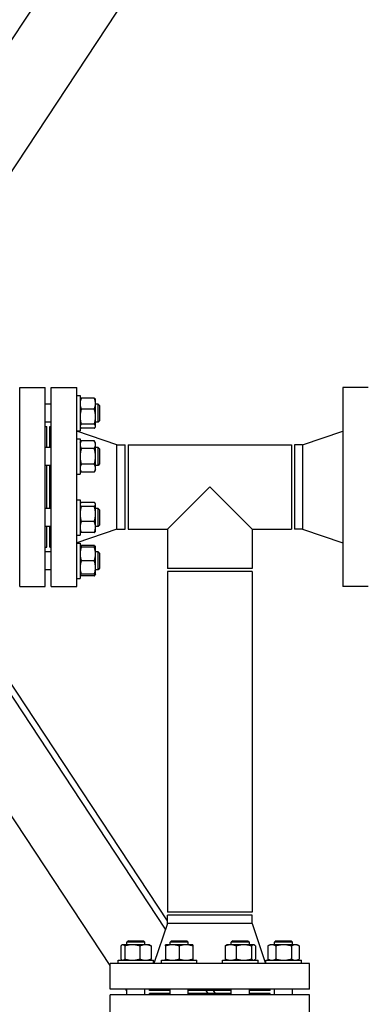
# Model space of a CAD drawing. Header units: inches. Extents: x 36 to 1719, y -84 to 1122.
# Tile 8 of 256: x 290 to 305, y 287 to 328. Entities that reach past the tile are written whole.
import ezdxf

# ---------------------------------------------------------------- set-up
doc = ezdxf.new("R2010")
doc.units = ezdxf.units.IN
doc.header["$LTSCALE"] = 48
doc.header["$MEASUREMENT"] = 0
doc.layers.add('Dimension (ANSI)', color=7, linetype='Continuous', lineweight=25)
doc.layers.add('Visible (ANSI)', color=7, linetype='Continuous', lineweight=30)
doc.styles.add('Note Text (ANSI)', font='tahoma.ttf')
doc.dimstyles.new('Architectural (ANSI)', dxfattribs={"dimscale": 48, "dimtxt": 0.125, "dimasz": 0.098425, "dimexe": 0.125, "dimexo": 0.0625, "dimgap": 0.031496, "dimtad": 0, "dimtih": 1, "dimtoh": 1, "dimdec": 4, "dimrnd": 1e-08, "dimzin": 3, "dimdsep": 46, "dimlunit": 4, "dimtxsty": 'Note Text (ANSI)', "dimcen": 0.09, "dimdle": 0.393701, "dimclrd": 256, "dimclre": 256, "dimclrt": 256, "dimadec": 0, "dimazin": 3, "dimtfac": 0.96, "dimtofl": 0, "dimtmove": 0, "dimatfit": 3, "dimfxl": 1, "dimfrac": 2, "dimtolj": 1, "dimtzin": 12, "dimlwd": -1, "dimlwe": -1, "dimarcsym": 0})

# ---------------------------------------------------------------- blocks, each defined once
blk = doc.blocks.new('*D14')
at = {"layer": 'Defpoints', "color": 0, "transparency": 16777216}
for p in [(253.414, 551.717), (119.711, 239.148), (347.163, 239.148)]:
    blk.add_point(p, dxfattribs=at)
at = {"layer": 'Dimension (ANSI)', "transparency": 16777216}
for p, q in [((250.414, 551.717), (113.711, 551.717)), ((119.711, 546.993), (119.711, 398.948)), ((119.711, 243.872), (119.711, 388.349)), ((344.163, 239.148), (113.711, 239.148))]:
    blk.add_line(p, q, dxfattribs=at)
for points in [[(118.924, 546.993), (120.499, 546.993), (119.711, 551.717)], [(118.924, 243.872), (120.499, 243.872), (119.711, 239.148)]]:
    blk.add_solid(points, dxfattribs=at)
at = {"layer": 'Dimension (ANSI)', "transparency": 16777216, "insert": (99.753, 397.437), "char_height": 6, "attachment_point": 1, "style": 'Note Text (ANSI)'}
blk.add_mtext('\\A1;26\'-0 9/16"', dxfattribs=at)

msp = doc.modelspace()

# ---------------------------------------------------------------- linework, layer by layer
at = {"layer": 'Visible (ANSI)'}
for p, q in [((286.60013, 322.09093), (314.0414, 363.75759)), ((287.01789, 317.27093), (316.54685, 362.10752)), ((290.2979, 312.79093), (291.3579, 312.79093)), ((290.2979, 304.54093), (290.2979, 312.79093)), ((291.3579, 304.54093), (291.3579, 312.79093)), ((291.6029, 312.79093), (292.6629, 312.79093)), ((291.6029, 304.54093), (291.6029, 312.79093)), ((292.6629, 304.54093), (292.6629, 312.79093)), ((304.7329, 312.79093), (303.6729, 312.79093)), ((303.6729, 312.79093), (303.6729, 304.54093)), ((292.6629, 312.45847), (292.7969, 312.45847)), ((292.7969, 312.45847), (292.7969, 310.98947)), ((292.7969, 312.28647), (292.80836, 312.30631)), ((293.38766, 312.35136), (292.84714, 312.35136)), ((293.4379, 312.28647), (293.42645, 312.30631)), ((293.4379, 312.12172), (293.4379, 312.28647)), ((291.6029, 312.09897), (291.3579, 312.09897)), ((293.38766, 311.89208), (292.84714, 311.89208)), ((293.4379, 311.57838), (293.4379, 312.12172)), ((293.5429, 312.09897), (293.4379, 312.09897)), ((293.6054, 312.03647), (293.5429, 312.09897)), ((293.5429, 311.34897), (293.5429, 312.09897)), ((293.6054, 312.03647), (293.6054, 311.41147)), ((293.4379, 311.18064), (293.4379, 311.57838)), ((291.6029, 311.34897), (291.3579, 311.34897)), ((291.3579, 311.16593), (291.4179, 311.16593)), ((291.4179, 310.30761), (291.4179, 311.16593)), ((291.5429, 311.16593), (291.6029, 311.16593)), ((291.5429, 310.30761), (291.5429, 311.16593)), ((292.7969, 311.16147), (292.80836, 311.14163)), ((293.38766, 311.26469), (292.84714, 311.26469)), ((293.38766, 311.09658), (292.84714, 311.09658)), ((293.4379, 311.16147), (293.42645, 311.14163)), ((293.5429, 311.34897), (293.4379, 311.34897)), ((293.4379, 311.16147), (293.4379, 311.18064)), ((293.6054, 311.41147), (293.5429, 311.34897)), ((292.6629, 310.98947), (292.7969, 310.98947)), ((294.3229, 310.41593), (292.6629, 310.97593)), ((292.6629, 310.66711), (292.7969, 310.66711)), ((292.7969, 310.66711), (292.7969, 309.19811)), ((302.0129, 310.41593), (303.6729, 310.97593)), ((291.6029, 310.30761), (291.3579, 310.30761)), ((292.7969, 310.49511), (292.84714, 310.58213)), ((293.38766, 310.58213), (292.84714, 310.58213)), ((293.38766, 310.25737), (292.84714, 310.25737)), ((293.4379, 310.49511), (293.38766, 310.58213)), ((293.4379, 310.41975), (293.4379, 310.49511)), ((293.4379, 309.93261), (293.4379, 310.41975)), ((293.5429, 310.30761), (293.4379, 310.30761)), ((293.6054, 310.24511), (293.5429, 310.30761)), ((293.5429, 309.55761), (293.5429, 310.30761)), ((293.6054, 310.24511), (293.6054, 309.62011)), ((294.3229, 310.41593), (294.6629, 310.41593)), ((294.3229, 306.91593), (294.3229, 310.41593)), ((294.6629, 306.91593), (294.6629, 310.41593)), ((294.7879, 310.41593), (301.5479, 310.41593)), ((294.7879, 310.41593), (294.7879, 306.91593)), ((301.5479, 310.41593), (301.5479, 306.91593)), ((302.0129, 310.41593), (301.6729, 310.41593)), ((301.6729, 310.41593), (301.6729, 306.91593)), ((302.0129, 310.41593), (302.0129, 306.91593)), ((293.4379, 309.44547), (293.4379, 309.93261)), ((291.6029, 309.55761), (291.3579, 309.55761)), ((291.4179, 307.77425), (291.4179, 309.55761)), ((291.5429, 307.77425), (291.5429, 309.55761)), ((293.38766, 309.60785), (292.84714, 309.60785)), ((293.5429, 309.55761), (293.4379, 309.55761)), ((293.4379, 309.37011), (293.4379, 309.44547)), ((293.6054, 309.62011), (293.5429, 309.55761)), ((292.6629, 309.19811), (292.7969, 309.19811)), ((292.7969, 309.37011), (292.84714, 309.28309)), ((293.38766, 309.28309), (292.84714, 309.28309)), ((293.4379, 309.37011), (293.38766, 309.28309)), ((298.1679, 308.66593), (296.4179, 306.91593)), ((299.9179, 306.91593), (298.1679, 308.66593)), ((292.6629, 308.13375), (292.7969, 308.13375)), ((292.7969, 308.13375), (292.7969, 306.66475)), ((292.7969, 307.96175), (292.80836, 307.98159)), ((293.38766, 308.02663), (292.84714, 308.02663)), ((293.38766, 307.85852), (292.84714, 307.85852)), ((293.4379, 307.96175), (293.42645, 307.98159)), ((293.4379, 307.94258), (293.4379, 307.96175)), ((293.4379, 307.54483), (293.4379, 307.94258)), ((291.6029, 307.77425), (291.3579, 307.77425)), ((293.5429, 307.77425), (293.4379, 307.77425)), ((293.4379, 307.0015), (293.4379, 307.54483)), ((293.6054, 307.71175), (293.5429, 307.77425)), ((293.5429, 307.02425), (293.5429, 307.77425)), ((293.6054, 307.71175), (293.6054, 307.08675)), ((291.6029, 307.02425), (291.3579, 307.02425)), ((291.4179, 306.16593), (291.4179, 307.02425)), ((291.5429, 306.16593), (291.5429, 307.02425)), ((293.38766, 307.23114), (292.84714, 307.23114)), ((293.5429, 307.02425), (293.4379, 307.02425)), ((293.4379, 306.83675), (293.4379, 307.0015)), ((293.6054, 307.08675), (293.5429, 307.02425)), ((294.0429, 288.82687), (282.3625, 306.56232)), ((294.3229, 306.91593), (292.6629, 306.35593)), ((292.6629, 306.66475), (292.7969, 306.66475)), ((292.7969, 306.83675), (292.80836, 306.8169)), ((293.38766, 306.77186), (292.84714, 306.77186)), ((293.4379, 306.83675), (293.42645, 306.8169)), ((294.3229, 306.91593), (294.6629, 306.91593)), ((294.7879, 306.91593), (296.4179, 306.91593)), ((296.4179, 306.91593), (296.4179, 305.28593)), ((299.9179, 306.91593), (299.9179, 305.28593)), ((299.9179, 306.91593), (301.5479, 306.91593)), ((302.0129, 306.91593), (301.6729, 306.91593)), ((302.0129, 306.91593), (303.6729, 306.35593)), ((296.33973, 290.33919), (285.89898, 306.19235)), ((296.4179, 290.67501), (286.18219, 306.21686)), ((291.3579, 306.16593), (291.4179, 306.16593)), ((291.5429, 306.16593), (291.6029, 306.16593)), ((292.6629, 306.34239), (292.7969, 306.34239)), ((292.7969, 306.34239), (292.7969, 304.87339)), ((292.7969, 306.17039), (292.80836, 306.19023)), ((293.38766, 306.23527), (292.84714, 306.23527)), ((293.38766, 306.17039), (292.84714, 306.17039)), ((293.4379, 306.17039), (293.42645, 306.19023)), ((293.4379, 305.88914), (293.4379, 306.17039)), ((291.6029, 305.98289), (291.3579, 305.98289)), ((293.5429, 305.98289), (293.4379, 305.98289)), ((293.4379, 305.32664), (293.4379, 305.88914)), ((293.6054, 305.92039), (293.5429, 305.98289)), ((293.5429, 305.23289), (293.5429, 305.98289)), ((293.6054, 305.92039), (293.6054, 305.29539)), ((293.38766, 305.60789), (292.84714, 305.60789)), ((291.6029, 305.23289), (291.3579, 305.23289)), ((292.7969, 305.04539), (292.80836, 305.02554)), ((293.38766, 305.04539), (292.84714, 305.04539)), ((293.38766, 304.9805), (292.84714, 304.9805)), ((293.4379, 305.04539), (293.42645, 305.02554)), ((293.4379, 305.04539), (293.4379, 305.32664)), ((293.5429, 305.23289), (293.4379, 305.23289)), ((293.6054, 305.29539), (293.5429, 305.23289)), ((299.9179, 305.28593), (296.4179, 305.28593)), ((296.4179, 305.16093), (296.4179, 291.03593)), ((299.9179, 305.16093), (296.4179, 305.16093)), ((299.9179, 305.16093), (299.9179, 291.03593)), ((290.2979, 304.54093), (291.3579, 304.54093)), ((291.6029, 304.54093), (292.6629, 304.54093)), ((292.6629, 304.87339), (292.7969, 304.87339)), ((304.7329, 304.54093), (303.6729, 304.54093)), ((299.9179, 291.03593), (296.4179, 291.03593)), ((296.4179, 290.57093), (296.4179, 290.91093)), ((299.9179, 290.91093), (296.4179, 290.91093)), ((299.9179, 290.57093), (299.9179, 290.91093)), ((296.4179, 290.57093), (295.8579, 288.91093)), ((299.9179, 290.57093), (296.4179, 290.57093)), ((299.9179, 290.57093), (300.4779, 288.91093)), ((294.79736, 289.85343), (294.73486, 289.79093)), ((294.79736, 289.85343), (295.42236, 289.85343)), ((295.42236, 289.85343), (295.48486, 289.79093)), ((296.58872, 289.85343), (296.52622, 289.79093)), ((296.58872, 289.85343), (297.21372, 289.85343)), ((297.21372, 289.85343), (297.27622, 289.79093)), ((299.12209, 289.85343), (299.05959, 289.79093)), ((299.12209, 289.85343), (299.74709, 289.85343)), ((299.74709, 289.85343), (299.80959, 289.79093)), ((300.91345, 289.85343), (300.85095, 289.79093)), ((300.91345, 289.85343), (301.53845, 289.85343)), ((301.53845, 289.85343), (301.60095, 289.79093)), ((294.48248, 289.63569), (294.48248, 289.09517)), ((294.54736, 289.68593), (294.52752, 289.67447)), ((294.56653, 289.68593), (294.54736, 289.68593)), ((294.96428, 289.68593), (294.56653, 289.68593)), ((294.65058, 289.63569), (294.65058, 289.09517)), ((295.48486, 289.79093), (294.73486, 289.79093)), ((294.73486, 289.68593), (294.73486, 289.79093)), ((295.50761, 289.68593), (294.96428, 289.68593)), ((295.27797, 289.63569), (295.27797, 289.09517)), ((295.48486, 289.68593), (295.48486, 289.79093)), ((295.67236, 289.68593), (295.50761, 289.68593)), ((295.67236, 289.68593), (295.69221, 289.67447)), ((295.73725, 289.63569), (295.73725, 289.09517)), ((296.61997, 289.68593), (296.33872, 289.68593)), ((296.33872, 289.63569), (296.33872, 289.09517)), ((297.27622, 289.79093), (296.52622, 289.79093)), ((296.52622, 289.68593), (296.52622, 289.79093)), ((297.18247, 289.68593), (296.61997, 289.68593)), ((296.90122, 289.63569), (296.90122, 289.09517)), ((297.46372, 289.68593), (297.18247, 289.68593)), ((297.27622, 289.68593), (297.27622, 289.79093)), ((297.46372, 289.63569), (297.46372, 289.09517)), ((298.8072, 289.63569), (298.8072, 289.09517)), ((298.87209, 289.68593), (298.85224, 289.67447)), ((299.03684, 289.68593), (298.87209, 289.68593)), ((299.58017, 289.68593), (299.03684, 289.68593)), ((299.80959, 289.79093), (299.05959, 289.79093)), ((299.05959, 289.68593), (299.05959, 289.79093)), ((299.26648, 289.63569), (299.26648, 289.09517)), ((299.97792, 289.68593), (299.58017, 289.68593)), ((299.80959, 289.68593), (299.80959, 289.79093)), ((299.89387, 289.63569), (299.89387, 289.09517)), ((299.99709, 289.68593), (299.97792, 289.68593)), ((299.99709, 289.68593), (300.01693, 289.67447)), ((300.06197, 289.63569), (300.06197, 289.09517)), ((300.66345, 289.68593), (300.57643, 289.63569)), ((300.57643, 289.63569), (300.57643, 289.09517)), ((300.73881, 289.68593), (300.66345, 289.68593)), ((301.22595, 289.68593), (300.73881, 289.68593)), ((301.60095, 289.79093), (300.85095, 289.79093)), ((300.85095, 289.68593), (300.85095, 289.79093)), ((300.90119, 289.63569), (300.90119, 289.09517)), ((301.71308, 289.68593), (301.22595, 289.68593)), ((301.5507, 289.63569), (301.5507, 289.09517)), ((301.60095, 289.68593), (301.60095, 289.79093)), ((301.78845, 289.68593), (301.71308, 289.68593)), ((301.78845, 289.68593), (301.87546, 289.63569)), ((301.87546, 289.63569), (301.87546, 289.09517)), ((294.37536, 288.91093), (294.37536, 289.04493)), ((294.37536, 289.04493), (295.84436, 289.04493)), ((294.54736, 289.04493), (294.52752, 289.05638)), ((295.67236, 289.04493), (295.69221, 289.05638)), ((295.84436, 288.91093), (295.84436, 289.04493)), ((296.16672, 288.91093), (296.16672, 289.04493)), ((296.16672, 289.04493), (297.63572, 289.04493)), ((297.63572, 288.91093), (297.63572, 289.04493)), ((298.70009, 288.91093), (298.70009, 289.04493)), ((298.70009, 289.04493), (300.16909, 289.04493)), ((298.87209, 289.04493), (298.85224, 289.05638)), ((299.99709, 289.04493), (300.01693, 289.05638)), ((300.16909, 288.91093), (300.16909, 289.04493)), ((300.49145, 288.91093), (300.49145, 289.04493)), ((300.49145, 289.04493), (301.96045, 289.04493)), ((300.66345, 289.04493), (300.57643, 289.09517)), ((301.78845, 289.04493), (301.87546, 289.09517)), ((301.96045, 288.91093), (301.96045, 289.04493)), ((294.0429, 287.85093), (294.0429, 288.91093)), ((302.2929, 288.91093), (294.0429, 288.91093)), ((302.2929, 287.85093), (302.2929, 288.91093)), ((302.2929, 287.85093), (294.0429, 287.85093)), ((294.73486, 287.7762), (294.68565, 287.85093)), ((294.73486, 287.60593), (294.73486, 287.85093)), ((295.48486, 287.60593), (295.48486, 287.85093)), ((295.6679, 287.79093), (295.6679, 287.85093)), ((296.52622, 287.79093), (295.6679, 287.79093)), ((296.52622, 287.60593), (296.52622, 287.85093)), ((297.27622, 287.60593), (297.27622, 287.85093)), ((299.05959, 287.79093), (297.27622, 287.79093)), ((298.10031, 287.66593), (298.01799, 287.79093)), ((298.39966, 287.66593), (298.31733, 287.79093)), ((299.05959, 287.60593), (299.05959, 287.85093)), ((299.80959, 287.60593), (299.80959, 287.85093)), ((300.6679, 287.79093), (299.80959, 287.79093)), ((300.6679, 287.79093), (300.6679, 287.85093)), ((300.85095, 287.60593), (300.85095, 287.85093)), ((301.60095, 287.60593), (301.60095, 287.85093)), ((294.0429, 286.54593), (294.0429, 287.60593)), ((302.2929, 287.60593), (294.0429, 287.60593)), ((295.6679, 287.60593), (295.6679, 287.66593)), ((296.52622, 287.66593), (295.6679, 287.66593)), ((299.05959, 287.66593), (297.27622, 287.66593)), ((300.6679, 287.66593), (299.80959, 287.66593)), ((300.6679, 287.60593), (300.6679, 287.66593)), ((302.2929, 286.54593), (302.2929, 287.60593))]:
    msp.add_line(p, q, dxfattribs=at)
for points, weights in [([(292.84714, 312.35136), (292.7969, 312.22829), (292.7969, 312.12172)], [1, 1.0379548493, 1]), ([(292.80836, 312.30631), (292.82065, 312.32761), (292.84714, 312.35136)], [1.01895290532, 1.01965956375, 1]), ([(293.4379, 312.12172), (293.4379, 312.22829), (293.38766, 312.35136)], [1, 1.0379548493, 1]), ([(293.38766, 312.35136), (293.41415, 312.32761), (293.42645, 312.30631)], [1, 1.01965956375, 1.01895290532]), ([(292.7969, 312.12172), (292.7969, 312.01514), (292.84714, 311.89208)], [1, 1.0379548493, 1]), ([(292.84714, 311.89208), (292.7969, 311.72397), (292.7969, 311.57838)], [1, 1.0379548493, 1]), ([(293.38766, 311.89208), (293.4379, 312.01514), (293.4379, 312.12172)], [1, 1.0379548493, 1]), ([(293.4379, 311.57838), (293.4379, 311.72397), (293.38766, 311.89208)], [1, 1.0379548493, 1]), ([(292.7969, 311.57838), (292.7969, 311.4328), (292.84714, 311.26469)], [1, 1.0379548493, 1]), ([(293.38766, 311.26469), (293.4379, 311.4328), (293.4379, 311.57838)], [1, 1.0379548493, 1]), ([(292.84714, 311.26469), (292.7969, 311.21964), (292.7969, 311.18064)], [1, 1.0379548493, 1]), ([(292.7969, 311.18064), (292.7969, 311.14163), (292.84714, 311.09658)], [1, 1.0379548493, 1]), ([(293.4379, 311.18064), (293.4379, 311.21964), (293.38766, 311.26469)], [1, 1.0379548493, 1]), ([(293.38766, 311.09658), (293.4379, 311.14163), (293.4379, 311.18064)], [1, 1.0379548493, 1]), ([(292.84714, 310.58213), (292.7969, 310.49511), (292.7969, 310.41975)], [1, 1.0379548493, 1]), ([(292.7969, 310.41975), (292.7969, 310.34439), (292.84714, 310.25737)], [1, 1.0379548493, 1]), ([(292.84714, 310.25737), (292.7969, 310.08333), (292.7969, 309.93261)], [1, 1.0379548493, 1]), ([(293.4379, 310.41975), (293.4379, 310.49511), (293.38766, 310.58213)], [1, 1.0379548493, 1]), ([(293.38766, 310.25737), (293.4379, 310.34439), (293.4379, 310.41975)], [1, 1.0379548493, 1]), ([(293.4379, 309.93261), (293.4379, 310.08333), (293.38766, 310.25737)], [1, 1.0379548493, 1]), ([(292.7969, 309.93261), (292.7969, 309.78189), (292.84714, 309.60785)], [1, 1.0379548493, 1]), ([(293.38766, 309.60785), (293.4379, 309.78189), (293.4379, 309.93261)], [1, 1.0379548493, 1]), ([(292.84714, 309.60785), (292.7969, 309.52083), (292.7969, 309.44547)], [1, 1.0379548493, 1]), ([(292.7969, 309.44547), (292.7969, 309.37011), (292.84714, 309.28309)], [1, 1.0379548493, 1]), ([(293.4379, 309.44547), (293.4379, 309.52083), (293.38766, 309.60785)], [1, 1.0379548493, 1]), ([(293.38766, 309.28309), (293.4379, 309.37011), (293.4379, 309.44547)], [1, 1.0379548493, 1]), ([(292.84714, 308.02663), (292.7969, 307.98159), (292.7969, 307.94258)], [1, 1.0379548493, 1]), ([(292.7969, 307.94258), (292.7969, 307.90357), (292.84714, 307.85852)], [1, 1.0379548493, 1]), ([(292.84714, 307.85852), (292.7969, 307.69042), (292.7969, 307.54483)], [1, 1.0379548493, 1]), ([(293.4379, 307.94258), (293.4379, 307.98159), (293.38766, 308.02663)], [1, 1.0379548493, 1]), ([(293.38766, 307.85852), (293.4379, 307.90357), (293.4379, 307.94258)], [1, 1.0379548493, 1]), ([(293.4379, 307.54483), (293.4379, 307.69042), (293.38766, 307.85852)], [1, 1.0379548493, 1]), ([(292.7969, 307.54483), (292.7969, 307.39925), (292.84714, 307.23114)], [1, 1.0379548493, 1]), ([(293.38766, 307.23114), (293.4379, 307.39925), (293.4379, 307.54483)], [1, 1.0379548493, 1]), ([(292.84714, 307.23114), (292.7969, 307.10807), (292.7969, 307.0015)], [1, 1.0379548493, 1]), ([(292.7969, 307.0015), (292.7969, 306.89492), (292.84714, 306.77186)], [1, 1.0379548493, 1]), ([(293.4379, 307.0015), (293.4379, 307.10807), (293.38766, 307.23114)], [1, 1.0379548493, 1]), ([(293.38766, 306.77186), (293.4379, 306.89492), (293.4379, 307.0015)], [1, 1.0379548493, 1]), ([(292.84714, 306.77186), (292.82065, 306.79561), (292.80836, 306.8169)], [1, 1.01965956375, 1.01895290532]), ([(293.42645, 306.8169), (293.41415, 306.79561), (293.38766, 306.77186)], [1.01895290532, 1.01965956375, 1]), ([(292.7969, 306.17039), (292.7969, 306.17039), (292.84714, 306.17039)], [1, 1.0379548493, 1]), ([(292.84714, 306.17039), (292.7969, 306.01966), (292.7969, 305.88914)], [1, 1.0379548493, 1]), ([(292.80836, 306.19023), (292.82065, 306.21152), (292.84714, 306.23527)], [1.01895290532, 1.01965956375, 1]), ([(292.84714, 306.23527), (292.83347, 306.20178), (292.82366, 306.17039)], [1, 1.01005189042, 1.01477953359]), ([(293.38766, 306.23527), (293.41415, 306.21152), (293.42645, 306.19023)], [1, 1.01965956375, 1.01895290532]), ([(293.41115, 306.17039), (293.40134, 306.20178), (293.38766, 306.23527)], [1.01477953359, 1.01005189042, 1]), ([(293.38766, 306.17039), (293.4379, 306.17039), (293.4379, 306.17039)], [1, 1.0379548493, 1]), ([(293.4379, 305.88914), (293.4379, 306.01966), (293.38766, 306.17039)], [1, 1.0379548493, 1]), ([(292.7969, 305.88914), (292.7969, 305.75861), (292.84714, 305.60789)], [1, 1.0379548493, 1]), ([(293.38766, 305.60789), (293.4379, 305.75861), (293.4379, 305.88914)], [1, 1.0379548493, 1]), ([(292.84714, 305.60789), (292.7969, 305.45716), (292.7969, 305.32664)], [1, 1.0379548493, 1]), ([(293.4379, 305.32664), (293.4379, 305.45716), (293.38766, 305.60789)], [1, 1.0379548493, 1]), ([(292.84714, 305.04539), (292.7969, 305.04539), (292.7969, 305.04539)], [1, 1.0379548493, 1]), ([(292.7969, 305.32664), (292.7969, 305.19611), (292.84714, 305.04539)], [1, 1.0379548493, 1]), ([(292.79971, 305.04539), (292.80852, 305.01513), (292.84714, 304.9805)], [1.01375847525, 1.02892942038, 1]), ([(293.38766, 305.04539), (293.4379, 305.19611), (293.4379, 305.32664)], [1, 1.0379548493, 1]), ([(293.4379, 305.04539), (293.4379, 305.04539), (293.38766, 305.04539)], [1, 1.0379548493, 1]), ([(293.38766, 304.9805), (293.42629, 305.01513), (293.4351, 305.04539)], [1, 1.02892942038, 1.01375847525]), ([(294.56653, 289.68593), (294.52752, 289.68593), (294.48248, 289.63569)], [1, 1.0379548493, 1]), ([(294.65058, 289.63569), (294.60554, 289.68593), (294.56653, 289.68593)], [1, 1.0379548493, 1]), ([(294.96428, 289.68593), (294.81869, 289.68593), (294.65058, 289.63569)], [1, 1.0379548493, 1]), ([(295.27797, 289.63569), (295.10986, 289.68593), (294.96428, 289.68593)], [1, 1.0379548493, 1]), ([(295.50761, 289.68593), (295.40103, 289.68593), (295.27797, 289.63569)], [1, 1.0379548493, 1]), ([(295.73725, 289.63569), (295.61419, 289.68593), (295.50761, 289.68593)], [1, 1.0379548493, 1]), ([(295.69221, 289.67447), (295.7135, 289.66218), (295.73725, 289.63569)], [1.01895290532, 1.01965956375, 1]), ([(296.33872, 289.63569), (296.33872, 289.68593), (296.33872, 289.68593)], [1, 1.0379548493, 1]), ([(296.61997, 289.68593), (296.48944, 289.68593), (296.33872, 289.63569)], [1, 1.0379548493, 1]), ([(296.90122, 289.63569), (296.7505, 289.68593), (296.61997, 289.68593)], [1, 1.0379548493, 1]), ([(297.18247, 289.68593), (297.05194, 289.68593), (296.90122, 289.63569)], [1, 1.0379548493, 1]), ([(297.46372, 289.63569), (297.313, 289.68593), (297.18247, 289.68593)], [1, 1.0379548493, 1]), ([(297.46372, 289.68593), (297.46372, 289.68593), (297.46372, 289.63569)], [1, 1.0379548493, 1]), ([(299.03684, 289.68593), (298.93026, 289.68593), (298.8072, 289.63569)], [1, 1.0379548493, 1]), ([(298.8072, 289.63569), (298.83095, 289.66218), (298.85224, 289.67447)], [1, 1.01965956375, 1.01895290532]), ([(299.26648, 289.63569), (299.14341, 289.68593), (299.03684, 289.68593)], [1, 1.0379548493, 1]), ([(299.58017, 289.68593), (299.43459, 289.68593), (299.26648, 289.63569)], [1, 1.0379548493, 1]), ([(299.89387, 289.63569), (299.72576, 289.68593), (299.58017, 289.68593)], [1, 1.0379548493, 1]), ([(299.97792, 289.68593), (299.93891, 289.68593), (299.89387, 289.63569)], [1, 1.0379548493, 1]), ([(300.06197, 289.63569), (300.01693, 289.68593), (299.97792, 289.68593)], [1, 1.0379548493, 1]), ([(300.73881, 289.68593), (300.66345, 289.68593), (300.57643, 289.63569)], [1, 1.0379548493, 1]), ([(300.90119, 289.63569), (300.81417, 289.68593), (300.73881, 289.68593)], [1, 1.0379548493, 1]), ([(301.22595, 289.68593), (301.07522, 289.68593), (300.90119, 289.63569)], [1, 1.0379548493, 1]), ([(301.5507, 289.63569), (301.37667, 289.68593), (301.22595, 289.68593)], [1, 1.0379548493, 1]), ([(301.71308, 289.68593), (301.63772, 289.68593), (301.5507, 289.63569)], [1, 1.0379548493, 1]), ([(301.87546, 289.63569), (301.78845, 289.68593), (301.71308, 289.68593)], [1, 1.0379548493, 1]), ([(294.48248, 289.09517), (294.52752, 289.04493), (294.56653, 289.04493)], [1, 1.0379548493, 1]), ([(294.56653, 289.04493), (294.60554, 289.04493), (294.65058, 289.09517)], [1, 1.0379548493, 1]), ([(294.65058, 289.09517), (294.81869, 289.04493), (294.96428, 289.04493)], [1, 1.0379548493, 1]), ([(294.96428, 289.04493), (295.10986, 289.04493), (295.27797, 289.09517)], [1, 1.0379548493, 1]), ([(295.27797, 289.09517), (295.40103, 289.04493), (295.50761, 289.04493)], [1, 1.0379548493, 1]), ([(295.50761, 289.04493), (295.61419, 289.04493), (295.73725, 289.09517)], [1, 1.0379548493, 1]), ([(295.73725, 289.09517), (295.7135, 289.06868), (295.69221, 289.05638)], [1, 1.01965956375, 1.01895290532]), ([(296.33872, 289.09517), (296.48944, 289.04493), (296.61997, 289.04493)], [1, 1.0379548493, 1]), ([(296.33872, 289.04493), (296.33872, 289.04493), (296.33872, 289.09517)], [1, 1.0379548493, 1]), ([(296.61997, 289.04493), (296.7505, 289.04493), (296.90122, 289.09517)], [1, 1.0379548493, 1]), ([(296.90122, 289.09517), (297.05194, 289.04493), (297.18247, 289.04493)], [1, 1.0379548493, 1]), ([(297.18247, 289.04493), (297.313, 289.04493), (297.46372, 289.09517)], [1, 1.0379548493, 1]), ([(297.46372, 289.09517), (297.46372, 289.04493), (297.46372, 289.04493)], [1, 1.0379548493, 1]), ([(298.8072, 289.09517), (298.93026, 289.04493), (299.03684, 289.04493)], [1, 1.0379548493, 1]), ([(298.85224, 289.05638), (298.83095, 289.06868), (298.8072, 289.09517)], [1.01895290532, 1.01965956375, 1]), ([(299.03684, 289.04493), (299.14341, 289.04493), (299.26648, 289.09517)], [1, 1.0379548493, 1]), ([(299.26648, 289.09517), (299.43459, 289.04493), (299.58017, 289.04493)], [1, 1.0379548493, 1]), ([(299.58017, 289.04493), (299.72576, 289.04493), (299.89387, 289.09517)], [1, 1.0379548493, 1]), ([(299.89387, 289.09517), (299.93891, 289.04493), (299.97792, 289.04493)], [1, 1.0379548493, 1]), ([(299.97792, 289.04493), (300.01693, 289.04493), (300.06197, 289.09517)], [1, 1.0379548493, 1]), ([(300.57643, 289.09517), (300.66345, 289.04493), (300.73881, 289.04493)], [1, 1.0379548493, 1]), ([(300.73881, 289.04493), (300.81417, 289.04493), (300.90119, 289.09517)], [1, 1.0379548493, 1]), ([(300.90119, 289.09517), (301.07522, 289.04493), (301.22595, 289.04493)], [1, 1.0379548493, 1]), ([(301.22595, 289.04493), (301.37667, 289.04493), (301.5507, 289.09517)], [1, 1.0379548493, 1]), ([(301.5507, 289.09517), (301.63772, 289.04493), (301.71308, 289.04493)], [1, 1.0379548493, 1]), ([(301.71308, 289.04493), (301.78845, 289.04493), (301.87546, 289.09517)], [1, 1.0379548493, 1])]:
    msp.add_rational_spline(points, weights, degree=2, dxfattribs=at)

# ---------------------------------------------------------------- dimensions: what is measured, and where the dimension line sits
at = {"layer": 'Dimension (ANSI)'}
dim = msp.add_linear_dim(base=(119.7113, 239.14773), p1=(253.4139, 551.71693), p2=(347.1629, 239.14773), angle=90, dimstyle='Architectural (ANSI)', override={"dimgap": 0.031496, "dimdec": 4, "dimlfac": 1, "dimtol": 0, "dimlim": 0, "dimtp": 0, "dimtm": 0, "dimtdec": 2, "dimatfit": 1}, dxfattribs=at)
dim.commit()
dim.dimension.update_dxf_attribs({"geometry": '*D14', "text_midpoint": (119.7113, 393.64874), "dimtype": 160})

doc.saveas('drawing.dxf')
